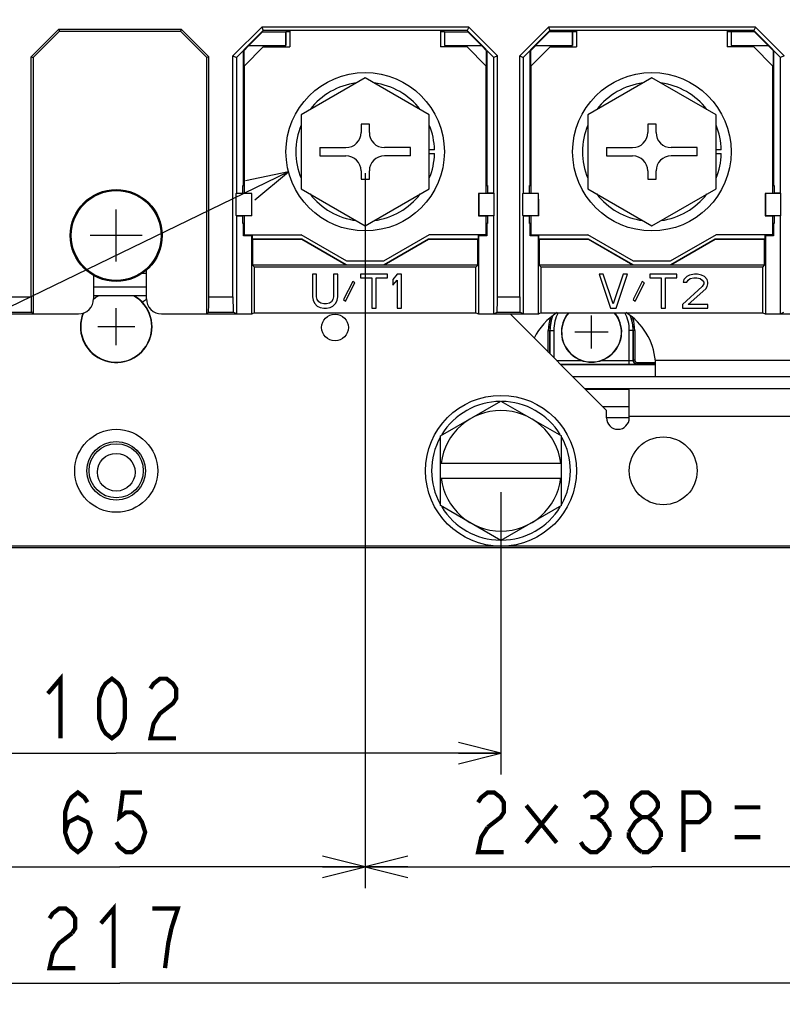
# Model space of a CAD drawing. Extents: x 28 to 410, y 33 to 287.
# Tile 25 of 35: x 240 to 275, y 34 to 81. Entities that reach past the tile are written whole.
import ezdxf

# ---------------------------------------------------------------- set-up
doc = ezdxf.new("R2010")
doc.units = 0
doc.header["$LTSCALE"] = 23.1
doc.layers.get('0').update_dxf_attribs({"linetype": 'CONTINUOUS'})
for name, color, linetype in [('ALL_CURVE', 7, 'CONTINUOUS'), ('ALL_DIM', 7, 'CONTINUOUS'), ('ALL_NOTE', 7, 'CONTINUOUS')]:
    doc.layers.add(name, color=color, linetype=linetype)
doc.dimstyles.get("Standard").update_dxf_attribs({"dimtxt": 2.5, "dimasz": 2.5, "dimexe": 1.25, "dimexo": 0.625, "dimtad": 1, "dimcen": 2.5, "dimazin": 3, "dimtfac": 1, "dimtmove": 0, "dimatfit": 3})

# ---------------------------------------------------------------- blocks, each defined once
blk = doc.blocks.new('_OPEN')
at = {"color": 0, "linetype": 'BYBLOCK'}
for p, q in [((0, 0), (-1, 0.25)), ((-1, -0.25), (0, 0)), ((-1, 0), (0, 0))]:
    blk.add_line(p, q, dxfattribs=at)
blk = doc.blocks.new('*D14')
at = {"layer": 'ALL_DIM', "color": 2, "linetype": 'CONTINUOUS'}
for p, q in [((225.976, 58.413), (225.976, 45.156)), ((262.084, 58.413), (262.084, 45.156)), ((225.976, 46.156), (244.03, 46.156)), ((262.084, 46.156), (244.03, 46.156))]:
    blk.add_line(p, q, dxfattribs=at)
at = {"layer": 'ALL_DIM', "color": 2, "linetype": 'CONTINUOUS', "xscale": 2, "yscale": 2, "zscale": 2, "rotation": 180}
blk.add_blockref('_OPEN', (225.976, 46.156), dxfattribs=at)
at = {"layer": 'ALL_DIM', "color": 2, "linetype": 'CONTINUOUS', "xscale": 2, "yscale": 2, "zscale": 2}
blk.add_blockref('_OPEN', (262.084, 46.156), dxfattribs=at)
blk = doc.blocks.new('*D20')
at = {"layer": 'ALL_DIM', "color": 2, "linetype": 'CONTINUOUS'}
for p, q in [((232.702, 73.388), (232.702, 39.816)), ((255.712, 73.388), (255.712, 39.816)), ((232.702, 40.816), (244.207, 40.816)), ((255.712, 40.816), (244.207, 40.816))]:
    blk.add_line(p, q, dxfattribs=at)
at = {"layer": 'ALL_DIM', "color": 2, "linetype": 'CONTINUOUS', "xscale": 2, "yscale": 2, "zscale": 2, "rotation": 180}
blk.add_blockref('_OPEN', (232.702, 40.816), dxfattribs=at)
at = {"layer": 'ALL_DIM', "color": 2, "linetype": 'CONTINUOUS', "xscale": 2, "yscale": 2, "zscale": 2}
blk.add_blockref('_OPEN', (255.712, 40.816), dxfattribs=at)
blk = doc.blocks.new('*D21')
at = {"layer": 'ALL_DIM', "color": 2, "linetype": 'CONTINUOUS'}
for p, q in [((255.712, 73.388), (255.712, 39.816)), ((282.616, 73.388), (282.616, 39.816)), ((255.712, 40.816), (269.164, 40.816)), ((282.616, 40.816), (269.164, 40.816))]:
    blk.add_line(p, q, dxfattribs=at)
at = {"layer": 'ALL_DIM', "color": 2, "linetype": 'CONTINUOUS', "xscale": 2, "yscale": 2, "zscale": 2, "rotation": 180}
blk.add_blockref('_OPEN', (255.712, 40.816), dxfattribs=at)
at = {"layer": 'ALL_DIM', "color": 2, "linetype": 'CONTINUOUS', "xscale": 2, "yscale": 2, "zscale": 2}
blk.add_blockref('_OPEN', (282.616, 40.816), dxfattribs=at)
blk = doc.blocks.new('*D22')
at = {"layer": 'ALL_DIM', "color": 2, "linetype": 'CONTINUOUS'}
for p, q in [((205.798, 73.388), (205.798, 34.37)), ((282.616, 73.388), (282.616, 34.37)), ((205.798, 35.37), (244.207, 35.37)), ((282.616, 35.37), (244.207, 35.37))]:
    blk.add_line(p, q, dxfattribs=at)
at = {"layer": 'ALL_DIM', "color": 2, "linetype": 'CONTINUOUS', "xscale": 2, "yscale": 2, "zscale": 2, "rotation": 180}
blk.add_blockref('_OPEN', (205.798, 35.37), dxfattribs=at)
at = {"layer": 'ALL_DIM', "color": 2, "linetype": 'CONTINUOUS', "xscale": 2, "yscale": 2, "zscale": 2}
blk.add_blockref('_OPEN', (282.616, 35.37), dxfattribs=at)
blk = doc.blocks.new('*D27')
at = {"layer": 'ALL_DIM', "color": 2, "linetype": 'CONTINUOUS'}
for p, q in [((258.447, 94.621), (168.284, 94.621)), ((169.284, 94.621), (169.284, 76.539)), ((169.284, 58.458), (169.284, 76.539)), ((197.01, 58.458), (168.284, 58.458))]:
    blk.add_line(p, q, dxfattribs=at)
at = {"layer": 'ALL_DIM', "color": 2, "linetype": 'CONTINUOUS', "xscale": 2, "yscale": 2, "zscale": 2}
for p, rotation in [((169.284, 94.621), 90), ((169.284, 58.458), 270)]:
    blk.add_blockref('_OPEN', p, dxfattribs=dict(at, rotation=rotation))
blk = doc.blocks.new('*D30')
at = {"layer": 'ALL_DIM', "color": 2, "linetype": 'CONTINUOUS'}
for p, q in [((198.01, 59.458), (198.01, 131.194)), ((283.95, 95.621), (283.95, 131.194)), ((198.01, 130.194), (240.98, 130.194)), ((283.95, 130.194), (240.98, 130.194))]:
    blk.add_line(p, q, dxfattribs=at)
at = {"layer": 'ALL_DIM', "color": 2, "linetype": 'CONTINUOUS', "xscale": 2, "yscale": 2, "zscale": 2, "rotation": 180}
blk.add_blockref('_OPEN', (198.01, 130.194), dxfattribs=at)
at = {"layer": 'ALL_DIM', "color": 2, "linetype": 'CONTINUOUS', "xscale": 2, "yscale": 2, "zscale": 2}
blk.add_blockref('_OPEN', (283.95, 130.194), dxfattribs=at)
blk = doc.blocks.new('*D31')
at = {"layer": 'ALL_DIM', "color": 2, "linetype": 'CONTINUOUS'}
for p, q in [((198.01, 59.458), (198.01, 136.373)), ((283.051, 131.286), (283.051, 136.373)), ((198.01, 135.373), (240.531, 135.373)), ((283.051, 135.373), (240.531, 135.373)), ((283.051, 99.218), (283.051, 128.945))]:
    blk.add_line(p, q, dxfattribs=at)
at = {"layer": 'ALL_DIM', "color": 2, "linetype": 'CONTINUOUS', "xscale": 2, "yscale": 2, "zscale": 2, "rotation": 180}
blk.add_blockref('_OPEN', (198.01, 135.373), dxfattribs=at)
at = {"layer": 'ALL_DIM', "color": 2, "linetype": 'CONTINUOUS', "xscale": 2, "yscale": 2, "zscale": 2}
blk.add_blockref('_OPEN', (283.051, 135.373), dxfattribs=at)
blk = doc.blocks.new('*D37')
at = {"layer": 'ALL_DIM', "color": 2, "linetype": 'CONTINUOUS'}
for p, q in [((198.01, 59.458), (198.01, 114.802)), ((259.447, 95.621), (259.447, 114.802)), ((198.01, 113.802), (228.728, 113.802)), ((259.447, 113.802), (228.728, 113.802))]:
    blk.add_line(p, q, dxfattribs=at)
at = {"layer": 'ALL_DIM', "color": 2, "linetype": 'CONTINUOUS', "xscale": 2, "yscale": 2, "zscale": 2, "rotation": 180}
blk.add_blockref('_OPEN', (198.01, 113.802), dxfattribs=at)
at = {"layer": 'ALL_DIM', "color": 2, "linetype": 'CONTINUOUS', "xscale": 2, "yscale": 2, "zscale": 2}
blk.add_blockref('_OPEN', (259.447, 113.802), dxfattribs=at)
blk = doc.blocks.new('*D38')
at = {"layer": 'ALL_DIM', "color": 2, "linetype": 'CONTINUOUS'}
for p, q in [((198.01, 59.458), (198.01, 120.395)), ((258.562, 115.134), (258.562, 120.395)), ((198.01, 119.395), (228.286, 119.395)), ((258.562, 119.395), (228.286, 119.395)), ((258.562, 99.338), (258.562, 112.656))]:
    blk.add_line(p, q, dxfattribs=at)
at = {"layer": 'ALL_DIM', "color": 2, "linetype": 'CONTINUOUS', "xscale": 2, "yscale": 2, "zscale": 2, "rotation": 180}
blk.add_blockref('_OPEN', (198.01, 119.395), dxfattribs=at)
at = {"layer": 'ALL_DIM', "color": 2, "linetype": 'CONTINUOUS', "xscale": 2, "yscale": 2, "zscale": 2}
blk.add_blockref('_OPEN', (258.562, 119.395), dxfattribs=at)
blk = doc.blocks.new('*D39')
at = {"layer": 'ALL_DIM', "color": 2, "linetype": 'CONTINUOUS'}
for p, q in [((198.01, 59.458), (198.01, 125.912)), ((257.5, 120.498), (257.5, 125.912)), ((198.01, 124.912), (227.755, 124.912)), ((257.5, 124.912), (227.755, 124.912)), ((257.5, 114.995), (257.5, 118.401)), ((257.5, 104.471), (257.5, 112.782))]:
    blk.add_line(p, q, dxfattribs=at)
at = {"layer": 'ALL_DIM', "color": 2, "linetype": 'CONTINUOUS', "xscale": 2, "yscale": 2, "zscale": 2, "rotation": 180}
blk.add_blockref('_OPEN', (198.01, 124.912), dxfattribs=at)
at = {"layer": 'ALL_DIM', "color": 2, "linetype": 'CONTINUOUS', "xscale": 2, "yscale": 2, "zscale": 2}
blk.add_blockref('_OPEN', (257.5, 124.912), dxfattribs=at)

msp = doc.modelspace()

# ---------------------------------------------------------------- linework, layer by layer
at = {"color": 7, "linetype": 'CONTINUOUS'}
for p, q in [((241.336, 80.144), (240.043, 78.851)), ((241.375, 80.052), (240.136, 78.813)), ((241.336, 80.144), (241.375, 80.052)), ((241.336, 80.144), (247.077, 80.144)), ((241.375, 80.052), (247.039, 80.052)), ((247.077, 80.144), (247.039, 80.052)), ((248.278, 78.813), (247.039, 80.052)), ((248.371, 78.851), (247.077, 80.144)), ((249.509, 78.889), (250.856, 80.237)), ((250.924, 80.073), (250.034, 79.184)), ((250.259, 79.382), (250.896, 80.019)), ((260.568, 80.237), (250.856, 80.237)), ((250.856, 80.237), (250.924, 80.073)), ((250.896, 80.019), (251.992, 80.019)), ((260.5, 80.073), (250.924, 80.073)), ((251.992, 79.382), (251.992, 80.019)), ((251.995, 80.016), (251.992, 80.019)), ((251.995, 80.016), (251.995, 79.379)), ((252.172, 80.016), (251.995, 80.016)), ((252.172, 80.073), (252.172, 79.308)), ((259.252, 80.073), (259.252, 79.308)), ((259.429, 80.016), (259.252, 80.016)), ((259.429, 80.016), (259.432, 80.019)), ((259.429, 80.016), (259.429, 79.379)), ((259.432, 80.019), (260.528, 80.019)), ((259.432, 80.019), (259.432, 79.382)), ((260.568, 80.237), (260.5, 80.073)), ((260.5, 80.073), (261.39, 79.184)), ((261.165, 79.382), (260.528, 80.019)), ((260.568, 80.237), (261.915, 78.889)), ((262.961, 78.889), (264.308, 80.237)), ((264.376, 80.073), (263.486, 79.184)), ((263.711, 79.382), (264.348, 80.019)), ((274.02, 80.237), (264.308, 80.237)), ((264.308, 80.237), (264.376, 80.073)), ((265.444, 80.019), (264.348, 80.019)), ((273.952, 80.073), (264.376, 80.073)), ((265.444, 79.382), (265.444, 80.019)), ((265.447, 80.016), (265.444, 80.019)), ((265.624, 80.016), (265.447, 80.016)), ((265.447, 80.016), (265.447, 79.379)), ((265.624, 80.073), (265.624, 79.308)), ((272.704, 80.073), (272.704, 79.308)), ((272.881, 80.016), (272.704, 80.016)), ((272.881, 80.016), (272.884, 80.019)), ((272.881, 80.016), (272.881, 79.379)), ((273.98, 80.019), (272.884, 80.019)), ((272.884, 80.019), (272.884, 79.382)), ((274.02, 80.237), (273.952, 80.073)), ((273.952, 80.073), (274.842, 79.184)), ((274.617, 79.382), (273.98, 80.019)), ((274.02, 80.237), (275.367, 78.889)), ((249.68, 78.819), (249.998, 79.137)), ((249.998, 72.797), (249.998, 79.137)), ((250.012, 79.131), (249.998, 79.137)), ((250.26, 79.379), (250.012, 79.131)), ((250.012, 79.131), (250.034, 79.184)), ((250.012, 79.131), (250.012, 72.826)), ((250.933, 79.308), (250.048, 78.423)), ((250.259, 79.382), (251.992, 79.382)), ((250.26, 79.379), (251.995, 79.379)), ((250.933, 79.308), (252.172, 79.308)), ((251.995, 79.379), (251.992, 79.382)), ((260.491, 79.308), (259.252, 79.308)), ((259.429, 79.379), (259.432, 79.382)), ((259.429, 79.379), (261.163, 79.379)), ((259.432, 79.382), (261.165, 79.382)), ((261.376, 78.423), (260.491, 79.308)), ((261.411, 79.131), (261.163, 79.379)), ((261.411, 79.131), (261.39, 79.184)), ((261.411, 79.131), (261.425, 79.137)), ((261.411, 72.826), (261.411, 79.131)), ((261.425, 79.137), (261.425, 72.797)), ((261.425, 79.137), (261.744, 78.819)), ((263.132, 78.819), (263.45, 79.137)), ((263.464, 79.131), (263.45, 79.137)), ((263.45, 72.797), (263.45, 79.137)), ((263.712, 79.379), (263.464, 79.131)), ((263.464, 79.131), (263.486, 79.184)), ((263.464, 79.131), (263.464, 72.826)), ((264.385, 79.308), (263.5, 78.423)), ((263.711, 79.382), (265.444, 79.382)), ((263.712, 79.379), (265.447, 79.379)), ((264.385, 79.308), (265.624, 79.308)), ((265.447, 79.379), (265.444, 79.382)), ((273.943, 79.308), (272.704, 79.308)), ((272.881, 79.379), (272.884, 79.382)), ((272.881, 79.379), (274.615, 79.379)), ((272.884, 79.382), (274.617, 79.382)), ((274.828, 78.423), (273.943, 79.308)), ((274.863, 79.131), (274.615, 79.379)), ((274.863, 79.131), (274.842, 79.184)), ((274.863, 79.131), (274.877, 79.137)), ((274.863, 72.826), (274.863, 79.131)), ((274.877, 79.137), (275.196, 78.819)), ((274.877, 79.137), (274.877, 72.797)), ((240.043, 67.571), (240.043, 78.851)), ((240.043, 78.851), (240.136, 78.813)), ((240.136, 78.813), (240.136, 66.777)), ((248.371, 78.851), (248.278, 78.813)), ((248.278, 66.777), (248.278, 78.813)), ((248.371, 67.571), (248.371, 78.851)), ((249.509, 67.571), (249.509, 78.889)), ((249.509, 78.889), (249.68, 78.819)), ((249.68, 78.819), (249.68, 72.441)), ((261.915, 78.889), (261.744, 78.819)), ((261.744, 72.441), (261.744, 78.819)), ((261.915, 67.571), (261.915, 78.889)), ((262.961, 78.889), (263.132, 78.819)), ((262.961, 67.571), (262.961, 78.889)), ((263.132, 78.819), (263.132, 72.441)), ((275.367, 78.889), (275.196, 78.819)), ((275.196, 72.441), (275.196, 78.819)), ((250.048, 72.433), (250.048, 78.423)), ((261.376, 78.423), (261.376, 72.433)), ((263.5, 72.433), (263.5, 78.423)), ((274.828, 78.423), (274.828, 72.433)), ((255.712, 77.862), (252.703, 76.125)), ((258.721, 76.125), (255.712, 77.862)), ((269.164, 77.862), (266.155, 76.125)), ((272.173, 76.125), (269.164, 77.862)), ((252.703, 76.125), (252.703, 72.65)), ((258.721, 72.65), (258.721, 76.125)), ((266.155, 76.125), (266.155, 72.65)), ((272.173, 72.65), (272.173, 76.125)), ((255.907, 75.68), (255.517, 75.68)), ((255.517, 75.68), (255.517, 75.29)), ((255.907, 75.29), (255.907, 75.68)), ((269.359, 75.68), (268.969, 75.68)), ((268.969, 75.68), (268.969, 75.29)), ((269.359, 75.29), (269.359, 75.68)), ((253.588, 74.582), (254.809, 74.582)), ((253.588, 74.582), (253.588, 74.193)), ((257.836, 74.582), (256.615, 74.582)), ((257.836, 74.193), (257.836, 74.582)), ((258.967, 74.476), (258.721, 74.476)), ((267.04, 74.582), (268.261, 74.582)), ((267.04, 74.582), (267.04, 74.193)), ((271.288, 74.582), (270.067, 74.582)), ((271.288, 74.193), (271.288, 74.582)), ((272.419, 74.476), (272.173, 74.476)), ((253.588, 74.193), (254.809, 74.193)), ((257.836, 74.193), (256.615, 74.193)), ((258.721, 74.299), (258.967, 74.299)), ((267.04, 74.193), (268.261, 74.193)), ((271.288, 74.193), (270.067, 74.193)), ((272.173, 74.299), (272.419, 74.299)), ((255.517, 73.485), (255.517, 73.096)), ((255.517, 73.096), (255.907, 73.096)), ((255.907, 73.096), (255.907, 73.485)), ((268.969, 73.485), (268.969, 73.096)), ((268.969, 73.096), (269.359, 73.096)), ((269.359, 73.096), (269.359, 73.485)), ((249.975, 72.797), (249.998, 72.797)), ((249.975, 72.441), (249.975, 72.797)), ((250.012, 72.826), (249.998, 72.797)), ((250.012, 72.826), (250.048, 72.826)), ((252.703, 72.65), (255.712, 70.913)), ((255.712, 70.913), (258.721, 72.65)), ((261.411, 72.826), (261.376, 72.826)), ((261.411, 72.826), (261.425, 72.797)), ((261.425, 72.797), (261.449, 72.797)), ((261.449, 72.797), (261.449, 72.441)), ((263.427, 72.797), (263.45, 72.797)), ((263.427, 72.441), (263.427, 72.797)), ((263.464, 72.826), (263.45, 72.797)), ((263.464, 72.826), (263.5, 72.826)), ((266.155, 72.65), (269.164, 70.913)), ((269.164, 70.913), (272.173, 72.65)), ((274.863, 72.826), (274.828, 72.826)), ((274.863, 72.826), (274.877, 72.797)), ((274.877, 72.797), (274.901, 72.797)), ((274.901, 72.797), (274.901, 72.441)), ((249.68, 72.441), (249.664, 72.425)), ((250.386, 72.425), (249.664, 72.425)), ((249.664, 71.394), (249.664, 72.425)), ((249.68, 72.441), (249.975, 72.441)), ((249.989, 72.433), (249.975, 72.441)), ((250.394, 72.433), (249.989, 72.433)), ((250.394, 72.433), (250.386, 72.425)), ((250.386, 71.394), (250.386, 72.425)), ((250.401, 71.908), (250.394, 72.433)), ((261.029, 72.433), (261.023, 71.908)), ((261.434, 72.433), (261.029, 72.433)), ((261.029, 72.433), (261.037, 72.425)), ((261.76, 72.425), (261.037, 72.425)), ((261.037, 72.425), (261.037, 71.394)), ((261.449, 72.441), (261.434, 72.433)), ((261.744, 72.441), (261.449, 72.441)), ((261.744, 72.441), (261.76, 72.425)), ((261.76, 71.394), (261.76, 72.425)), ((263.132, 72.441), (263.116, 72.425)), ((263.838, 72.425), (263.116, 72.425)), ((263.116, 71.394), (263.116, 72.425)), ((263.132, 72.441), (263.427, 72.441)), ((263.441, 72.433), (263.427, 72.441)), ((263.846, 72.433), (263.441, 72.433)), ((263.846, 72.433), (263.838, 72.425)), ((263.838, 71.394), (263.838, 72.425)), ((263.853, 71.908), (263.846, 72.433)), ((274.481, 72.433), (274.475, 71.908)), ((274.886, 72.433), (274.481, 72.433)), ((274.481, 72.433), (274.489, 72.425)), ((275.212, 72.425), (274.489, 72.425)), ((274.489, 72.425), (274.489, 71.394)), ((274.901, 72.441), (274.886, 72.433)), ((275.196, 72.441), (274.901, 72.441)), ((275.196, 72.441), (275.212, 72.425)), ((275.212, 71.394), (275.212, 72.425)), ((250.401, 71.38), (250.401, 71.908)), ((261.023, 71.908), (261.023, 71.38)), ((263.853, 71.38), (263.853, 71.908)), ((274.475, 71.908), (274.475, 71.38)), ((249.664, 71.394), (250.386, 71.394)), ((249.68, 71.379), (249.664, 71.394)), ((249.68, 71.379), (249.975, 71.379)), ((249.68, 71.379), (249.68, 66.784)), ((249.975, 71.379), (249.977, 71.38)), ((249.975, 71.022), (249.975, 71.379)), ((250.401, 71.38), (249.977, 71.38)), ((250.048, 70.494), (250.048, 71.38)), ((250.401, 71.38), (250.386, 71.394)), ((261.023, 71.38), (261.037, 71.394)), ((261.023, 71.38), (261.447, 71.38)), ((261.037, 71.394), (261.76, 71.394)), ((261.376, 71.38), (261.376, 70.494)), ((261.449, 71.379), (261.447, 71.38)), ((261.744, 71.379), (261.449, 71.379)), ((261.449, 71.379), (261.449, 71.022)), ((261.744, 71.379), (261.76, 71.394)), ((261.744, 66.784), (261.744, 71.379)), ((263.116, 71.394), (263.838, 71.394)), ((263.132, 71.379), (263.116, 71.394)), ((263.132, 71.379), (263.427, 71.379)), ((263.132, 71.379), (263.132, 66.784)), ((263.427, 71.379), (263.429, 71.38)), ((263.427, 71.022), (263.427, 71.379)), ((263.853, 71.38), (263.429, 71.38)), ((263.5, 70.494), (263.5, 71.38)), ((263.853, 71.38), (263.838, 71.394)), ((274.475, 71.38), (274.489, 71.394)), ((274.475, 71.38), (274.899, 71.38)), ((274.489, 71.394), (275.212, 71.394)), ((274.828, 71.38), (274.828, 70.494)), ((274.901, 71.379), (274.899, 71.38)), ((275.196, 71.379), (274.901, 71.379)), ((274.901, 71.379), (274.901, 71.022)), ((275.196, 71.379), (275.212, 71.394)), ((275.196, 66.784), (275.196, 71.379)), ((249.998, 71.022), (249.975, 71.022)), ((249.998, 70.444), (249.998, 71.022)), ((250.012, 70.994), (249.998, 71.022)), ((250.012, 70.994), (250.048, 70.994)), ((250.012, 70.994), (250.012, 70.458)), ((261.411, 70.994), (261.376, 70.994)), ((261.411, 70.994), (261.425, 71.022)), ((261.411, 70.458), (261.411, 70.994)), ((261.449, 71.022), (261.425, 71.022)), ((261.425, 71.022), (261.425, 70.444)), ((263.45, 71.022), (263.427, 71.022)), ((263.464, 70.994), (263.45, 71.022)), ((263.45, 70.444), (263.45, 71.022)), ((263.464, 70.994), (263.5, 70.994)), ((263.464, 70.994), (263.464, 70.458)), ((274.863, 70.994), (274.828, 70.994)), ((274.863, 70.994), (274.877, 71.022)), ((274.863, 70.458), (274.863, 70.994)), ((274.901, 71.022), (274.877, 71.022)), ((274.877, 71.022), (274.877, 70.444)), ((250.012, 70.458), (249.998, 70.444)), ((250.388, 70.444), (249.998, 70.444)), ((250.402, 70.458), (250.012, 70.458)), ((250.048, 70.494), (252.703, 70.494)), ((250.388, 70.444), (250.402, 70.458)), ((250.388, 66.784), (250.388, 70.444)), ((250.402, 70.458), (250.402, 70.281)), ((252.742, 70.281), (250.402, 70.281)), ((250.402, 70.281), (250.42, 70.263)), ((252.737, 70.263), (250.42, 70.263)), ((250.42, 70.263), (250.42, 69.059)), ((254.849, 69.255), (252.703, 70.494)), ((252.742, 70.281), (252.737, 70.263)), ((254.822, 69.059), (252.737, 70.263)), ((254.827, 69.078), (252.742, 70.281)), ((258.721, 70.494), (256.575, 69.255)), ((258.682, 70.281), (256.597, 69.078)), ((258.687, 70.263), (256.602, 69.059)), ((261.022, 70.281), (258.682, 70.281)), ((258.682, 70.281), (258.687, 70.263)), ((261.003, 70.263), (258.687, 70.263)), ((261.376, 70.494), (258.721, 70.494)), ((261.003, 70.263), (261.022, 70.281)), ((261.003, 69.059), (261.003, 70.263)), ((261.411, 70.458), (261.022, 70.458)), ((261.022, 70.458), (261.036, 70.444)), ((261.022, 70.281), (261.022, 70.458)), ((261.425, 70.444), (261.036, 70.444)), ((261.036, 70.444), (261.036, 66.784)), ((261.411, 70.458), (261.425, 70.444)), ((263.464, 70.458), (263.45, 70.444)), ((263.84, 70.444), (263.45, 70.444)), ((263.854, 70.458), (263.464, 70.458)), ((263.5, 70.494), (266.155, 70.494)), ((263.854, 70.458), (263.84, 70.444)), ((263.84, 66.784), (263.84, 70.444)), ((263.854, 70.281), (263.854, 70.458)), ((266.194, 70.281), (263.854, 70.281)), ((263.854, 70.281), (263.872, 70.263)), ((266.189, 70.263), (263.872, 70.263)), ((263.872, 70.263), (263.872, 69.059)), ((268.301, 69.255), (266.155, 70.494)), ((266.194, 70.281), (266.189, 70.263)), ((268.274, 69.059), (266.189, 70.263)), ((268.279, 69.078), (266.194, 70.281)), ((272.173, 70.494), (270.027, 69.255)), ((272.134, 70.281), (270.049, 69.078)), ((272.139, 70.263), (270.054, 69.059)), ((274.474, 70.281), (272.134, 70.281)), ((272.134, 70.281), (272.139, 70.263)), ((274.455, 70.263), (272.139, 70.263)), ((274.828, 70.494), (272.173, 70.494)), ((274.474, 70.281), (274.455, 70.263)), ((274.455, 69.059), (274.455, 70.263)), ((274.863, 70.458), (274.474, 70.458)), ((274.474, 70.458), (274.488, 70.444)), ((274.474, 70.281), (274.474, 70.458)), ((274.877, 70.444), (274.488, 70.444)), ((274.488, 70.444), (274.488, 66.784)), ((274.863, 70.458), (274.877, 70.444)), ((254.822, 69.059), (250.42, 69.059)), ((250.513, 68.966), (250.42, 69.059)), ((260.911, 68.966), (250.513, 68.966)), ((250.513, 66.832), (250.513, 68.966)), ((254.827, 69.078), (254.822, 69.059)), ((254.827, 69.078), (256.597, 69.078)), ((256.575, 69.255), (254.849, 69.255)), ((256.597, 69.078), (256.602, 69.059)), ((261.003, 69.059), (256.602, 69.059)), ((260.911, 68.966), (261.003, 69.059)), ((260.911, 66.832), (260.911, 68.966)), ((268.274, 69.059), (263.872, 69.059)), ((263.965, 68.966), (263.872, 69.059)), ((274.363, 68.966), (263.965, 68.966)), ((263.965, 66.832), (263.965, 68.966)), ((268.279, 69.078), (268.274, 69.059)), ((268.279, 69.078), (270.049, 69.078)), ((270.027, 69.255), (268.301, 69.255)), ((270.049, 69.078), (270.054, 69.059)), ((274.455, 69.059), (270.054, 69.059)), ((274.363, 68.966), (274.455, 69.059)), ((274.363, 66.832), (274.363, 68.966)), ((242.968, 68.58), (242.968, 67.485)), ((245.446, 67.485), (245.446, 68.832)), ((253.433, 68.635), (253.234, 68.635)), ((253.234, 68.635), (253.234, 67.584)), ((253.433, 67.584), (253.433, 68.635)), ((254.429, 68.635), (254.23, 68.635)), ((254.23, 68.635), (254.23, 67.584)), ((254.429, 67.584), (254.429, 68.635)), ((256.752, 68.635), (255.491, 68.635)), ((255.491, 68.635), (255.491, 68.466)), ((255.491, 68.466), (256.022, 68.466)), ((256.022, 68.466), (256.022, 67.042)), ((256.221, 68.466), (256.752, 68.466)), ((256.221, 67.042), (256.221, 68.466)), ((256.752, 68.466), (256.752, 68.635)), ((257.216, 68.635), (257.017, 68.398)), ((257.416, 68.635), (257.216, 68.635)), ((257.416, 67.042), (257.416, 68.635)), ((266.885, 68.635), (266.686, 68.635)), ((266.686, 68.635), (267.217, 67.042)), ((267.35, 67.246), (266.885, 68.635)), ((267.814, 68.635), (267.35, 67.246)), ((267.482, 67.042), (268.013, 68.635)), ((268.013, 68.635), (267.814, 68.635)), ((270.337, 68.635), (269.075, 68.635)), ((269.075, 68.635), (269.075, 68.466)), ((269.075, 68.466), (269.606, 68.466)), ((269.606, 68.466), (269.606, 67.042)), ((269.806, 68.466), (270.337, 68.466)), ((269.806, 67.042), (269.806, 68.466)), ((270.337, 68.466), (270.337, 68.635)), ((270.801, 68.534), (270.668, 68.398)), ((270.934, 68.601), (270.801, 68.534)), ((270.868, 68.364), (270.967, 68.432)), ((271.166, 68.635), (270.934, 68.601)), ((270.967, 68.432), (271.133, 68.466)), ((271.133, 68.466), (271.266, 68.466)), ((271.299, 68.635), (271.166, 68.635)), ((271.266, 68.466), (271.432, 68.432)), ((271.498, 68.601), (271.299, 68.635)), ((271.432, 68.432), (271.531, 68.364)), ((271.631, 68.534), (271.498, 68.601)), ((271.764, 68.398), (271.631, 68.534)), ((255.126, 68.296), (254.694, 67.449)), ((254.794, 67.381), (255.225, 68.228)), ((255.225, 68.228), (255.126, 68.296)), ((257.017, 68.398), (257.017, 68.127)), ((257.017, 68.127), (257.216, 68.364)), ((257.216, 68.364), (257.216, 67.042)), ((268.71, 68.296), (268.279, 67.449)), ((268.378, 67.381), (268.81, 68.228)), ((268.81, 68.228), (268.71, 68.296)), ((271.531, 68.059), (270.602, 67.212)), ((270.668, 68.398), (270.635, 68.262)), ((270.635, 68.262), (270.801, 68.262)), ((270.801, 68.262), (270.868, 68.364)), ((270.868, 67.212), (271.697, 67.957)), ((271.531, 68.364), (271.598, 68.262)), ((271.598, 68.195), (271.531, 68.059)), ((271.598, 68.262), (271.598, 68.195)), ((271.697, 67.957), (271.764, 68.059)), ((271.797, 68.262), (271.764, 68.398)), ((271.764, 68.059), (271.797, 68.195)), ((271.797, 68.195), (271.797, 68.262)), ((238.905, 67.571), (240.043, 67.571)), ((248.371, 67.571), (249.509, 67.571)), ((253.234, 67.584), (253.267, 67.415)), ((253.466, 67.449), (253.433, 67.584)), ((254.23, 67.584), (254.196, 67.449)), ((254.395, 67.415), (254.429, 67.584)), ((261.915, 67.571), (262.961, 67.571)), ((253.267, 67.415), (253.333, 67.279)), ((253.333, 67.279), (253.466, 67.144)), ((253.533, 67.347), (253.466, 67.449)), ((253.466, 67.144), (253.599, 67.076)), ((253.632, 67.279), (253.533, 67.347)), ((253.599, 67.076), (253.765, 67.042)), ((253.765, 67.246), (253.632, 67.279)), ((253.898, 67.246), (253.765, 67.246)), ((253.765, 67.042), (253.898, 67.042)), ((254.03, 67.279), (253.898, 67.246)), ((253.898, 67.042), (254.064, 67.076)), ((254.13, 67.347), (254.03, 67.279)), ((254.064, 67.076), (254.196, 67.144)), ((254.196, 67.449), (254.13, 67.347)), ((254.196, 67.144), (254.329, 67.279)), ((254.329, 67.279), (254.395, 67.415)), ((254.694, 67.449), (254.794, 67.381)), ((256.022, 67.042), (256.221, 67.042)), ((257.216, 67.042), (257.416, 67.042)), ((267.217, 67.042), (267.482, 67.042)), ((268.279, 67.449), (268.378, 67.381)), ((269.606, 67.042), (269.806, 67.042)), ((270.602, 67.212), (270.602, 67.042)), ((270.602, 67.042), (271.797, 67.042)), ((271.797, 67.212), (270.868, 67.212)), ((271.797, 67.042), (271.797, 67.212)), ((238.012, 66.777), (242.26, 66.777)), ((238.893, 66.863), (240.049, 66.863)), ((240.049, 66.863), (240.136, 66.777)), ((246.154, 66.777), (250.402, 66.777)), ((248.364, 66.863), (248.278, 66.777)), ((248.364, 66.863), (249.521, 66.863)), ((249.68, 66.784), (249.521, 66.863)), ((249.68, 66.784), (250.388, 66.784)), ((250.388, 66.784), (250.402, 66.777)), ((250.513, 66.832), (250.402, 66.777)), ((250.513, 66.832), (260.911, 66.832)), ((260.911, 66.832), (261.022, 66.777)), ((261.036, 66.784), (261.022, 66.777)), ((261.022, 66.777), (263.854, 66.777)), ((261.036, 66.784), (261.744, 66.784)), ((261.744, 66.784), (261.903, 66.863)), ((261.903, 66.863), (262.973, 66.863)), ((267.04, 62.245), (262.509, 66.777)), ((263.132, 66.784), (262.973, 66.863)), ((263.132, 66.784), (263.84, 66.784)), ((263.84, 66.784), (263.854, 66.777)), ((263.965, 66.832), (263.854, 66.777)), ((263.965, 66.832), (274.363, 66.832)), ((274.363, 66.832), (274.474, 66.777)), ((274.488, 66.784), (274.474, 66.777)), ((274.474, 66.777), (277.306, 66.777)), ((274.488, 66.784), (275.196, 66.784)), ((275.196, 66.784), (275.355, 66.863)), ((264.303, 65.998), (264.559, 65.998)), ((264.303, 64.982), (264.303, 65.998)), ((264.374, 64.912), (264.374, 65.998)), ((264.382, 65.998), (264.382, 64.904)), ((264.559, 65.998), (264.559, 64.727)), ((268.361, 65.998), (268.105, 65.998)), ((268.105, 64.414), (268.105, 65.998)), ((268.282, 64.597), (268.282, 65.998)), ((268.29, 65.998), (268.29, 64.605)), ((268.361, 65.998), (268.361, 64.605)), ((264.694, 64.591), (265.865, 64.591)), ((264.871, 64.414), (268.105, 64.414)), ((264.88, 64.405), (269.32, 64.405)), ((266.798, 64.591), (268.105, 64.591)), ((268.282, 64.597), (268.29, 64.605)), ((268.361, 64.605), (268.29, 64.605)), ((268.459, 64.42), (268.467, 64.428)), ((268.467, 64.499), (269.332, 64.499)), ((268.467, 64.499), (268.467, 64.428)), ((268.467, 64.428), (269.337, 64.428)), ((269.32, 64.405), (269.32, 63.838)), ((265.447, 63.838), (294.758, 63.838)), ((268.102, 61.891), (268.102, 63.272)), ((259.252, 61.049), (262.084, 62.684)), ((262.084, 62.684), (264.916, 61.049)), ((268.102, 62.422), (266.863, 62.422)), ((267.04, 61.891), (267.04, 62.245)), ((279.43, 61.962), (268.102, 61.962)), ((268.102, 61.891), (267.04, 61.891)), ((259.252, 57.778), (259.252, 61.049)), ((264.916, 57.778), (264.916, 61.049)), ((259.252, 59.767), (264.916, 59.767)), ((259.252, 59.059), (264.916, 59.059)), ((262.084, 56.143), (259.252, 57.778)), ((264.916, 57.778), (262.084, 56.143)), ((287.041, 55.803), (201.019, 55.803)), ((277.66, 55.873), (210.4, 55.873))]:
    msp.add_line(p, q, dxfattribs=at)
at = {"color": 3, "linetype": 'CONTINUOUS'}
for p, q in [((245.253, 68.688), (245.446, 68.688)), ((242.968, 68.055), (245.446, 68.055)), ((245.446, 67.626), (242.968, 67.626)), ((290.05, 64.582), (269.328, 64.582)), ((266.013, 63.272), (300.67, 63.272)), ((266.049, 63.237), (268.102, 63.237))]:
    msp.add_line(p, q, dxfattribs=at)
at = {"color": 7, "linetype": 'CONTINUOUS'}
for points in [[(240.043, 67.571), (240.043, 67.434), (240.044, 67.302), (240.044, 67.18), (240.045, 67.073), (240.046, 66.985), (240.047, 66.919), (240.048, 66.878), (240.049, 66.863)], [(242.26, 66.777), (242.398, 66.79), (242.531, 66.831), (242.653, 66.896), (242.761, 66.984), (242.849, 67.091), (242.914, 67.214), (242.954, 67.347), (242.968, 67.485)], [(245.446, 67.485), (245.459, 67.347), (245.5, 67.214), (245.565, 67.091), (245.653, 66.984), (245.761, 66.896), (245.883, 66.831), (246.016, 66.79), (246.154, 66.777)], [(248.364, 66.863), (248.366, 66.878), (248.367, 66.919), (248.368, 66.985), (248.369, 67.073), (248.37, 67.18), (248.37, 67.302), (248.37, 67.434), (248.371, 67.571)], [(249.509, 67.571), (249.509, 67.434), (249.509, 67.302), (249.511, 67.18), (249.512, 67.073), (249.514, 66.985), (249.516, 66.919), (249.518, 66.878), (249.521, 66.863)], [(261.903, 66.863), (261.905, 66.878), (261.908, 66.919), (261.91, 66.985), (261.912, 67.073), (261.913, 67.18), (261.914, 67.302), (261.915, 67.434), (261.915, 67.571)], [(262.961, 67.571), (262.961, 67.434), (262.961, 67.302), (262.963, 67.18), (262.964, 67.073), (262.966, 66.985), (262.968, 66.919), (262.97, 66.878), (262.973, 66.863)], [(268.105, 64.591), (268.144, 64.591), (268.181, 64.592), (268.214, 64.593), (268.242, 64.593), (268.263, 64.595), (268.277, 64.596), (268.282, 64.597)], [(268.105, 64.414), (268.183, 64.414), (268.257, 64.415), (268.324, 64.416), (268.38, 64.416), (268.422, 64.418), (268.449, 64.419), (268.459, 64.42)], [(268.282, 64.597), (268.291, 64.543), (268.316, 64.493), (268.355, 64.454), (268.404, 64.429), (268.459, 64.42)], [(268.29, 64.605), (268.291, 64.589), (268.293, 64.574), (268.296, 64.558), (268.302, 64.542), (268.309, 64.525), (268.32, 64.507), (268.333, 64.489), (268.351, 64.472), (268.371, 64.457), (268.393, 64.445), (268.417, 64.436), (268.442, 64.43), (268.467, 64.428)], [(268.361, 64.605), (268.361, 64.596), (268.363, 64.586), (268.365, 64.577), (268.368, 64.567), (268.372, 64.557), (268.379, 64.547), (268.387, 64.536), (268.397, 64.525), (268.409, 64.516), (268.423, 64.509), (268.437, 64.503), (268.452, 64.5), (268.467, 64.499)], [(269.32, 64.405), (269.329, 64.409), (269.335, 64.42)]]:
    msp.add_lwpolyline(points, dxfattribs=at)
at = {"color": 3, "linetype": 'CONTINUOUS'}
for points in [[(269.341, 64.107), (269.34, 64.212), (269.338, 64.329), (269.334, 64.454), (269.328, 64.582)], [(269.32, 63.838), (269.328, 63.85), (269.333, 63.884), (269.338, 63.939), (269.34, 64.014), (269.341, 64.107)]]:
    msp.add_lwpolyline(points, dxfattribs=at)
at = {"color": 7, "linetype": 'CONTINUOUS'}
for centre, radius in [((255.712, 74.388), 3.717), ((269.164, 74.388), 3.717), ((244.03, 70.458), 2.159), ((244.03, 70.458), 2.124), ((244.03, 70.458), 2.11), ((254.296, 66.139), 0.627), ((262.084, 59.413), 3.54), ((244.03, 59.413), 1.947), ((269.695, 59.413), 1.593), ((244.03, 59.413), 1.378), ((244.03, 59.413), 1.272), ((244.03, 59.343), 0.885)]:
    msp.add_circle(centre, radius, dxfattribs=at)
for centre, radius, start, end in [((255.712, 74.388), 3.257, 97.505, 142.495), ((255.712, 74.388), 3.257, 37.505, 82.495), ((269.164, 74.388), 3.257, 97.505, 142.495), ((269.164, 74.388), 3.257, 37.505, 82.495), ((255.712, 74.388), 3.257, 157.505, 202.495), ((255.712, 74.388), 3.257, 1.5571, 22.495), ((269.164, 74.388), 3.257, 157.505, 202.495), ((269.164, 74.388), 3.257, 1.5571, 22.495), ((254.809, 75.29), 0.708, 270, 360), ((256.615, 75.29), 0.708, 180, 270), ((268.261, 75.29), 0.708, 270, 360), ((270.067, 75.29), 0.708, 180, 270), ((254.809, 73.485), 0.708, 0, 90), ((256.615, 73.485), 0.708, 90, 180), ((255.712, 74.388), 3.257, 337.505, 358.4429), ((268.261, 73.485), 0.708, 0, 90), ((270.067, 73.485), 0.708, 90, 180), ((269.164, 74.388), 3.257, 337.505, 358.4429), ((255.712, 74.388), 3.257, 217.505, 262.495), ((255.712, 74.388), 3.257, 277.505, 322.495), ((269.164, 74.388), 3.257, 217.505, 262.495), ((269.164, 74.388), 3.257, 277.505, 322.495), ((244.03, 66.175), 1.681, 157.5416, 59.8344), ((244.03, 66.175), 1.667, 157.1278, 60.5825), ((244.03, 66.175), 1.681, 120.0502, 129.0342), ((244.03, 66.175), 1.667, 119.2141, 129.025), ((245.8, 66.847), 0.708, 119.9345, 139.0258), ((266.332, 65.998), 2.029, 162.9435, 180), ((266.332, 65.998), 1.958, 159.5436, 180), ((266.332, 65.998), 1.95, 158.8289, 180), ((266.332, 65.998), 1.773, 151.879, 180), ((266.332, 65.927), 1.416, 140.1967, 39.8109), ((266.332, 65.927), 1.402, 139.703, 40.3031), ((266.332, 65.998), 1.773, 0, 28.1209), ((266.332, 65.998), 1.95, 0, 21.1711), ((266.332, 65.998), 1.958, 0, 20.4616), ((266.332, 65.998), 2.029, 0, 17.0547), ((262.084, 59.413), 3.257, 90.5613, 148.5639), ((262.084, 59.413), 3.257, 31.4361, 89.4387), ((262.084, 59.413), 2.832, 7.1808, 172.8192), ((267.571, 61.891), 0.531, 180, 360), ((262.084, 59.413), 3.257, 151.2145, 208.7855), ((262.084, 59.413), 3.257, 331.2145, 28.7855), ((262.084, 59.413), 2.832, 187.1808, 352.8192), ((262.084, 59.413), 3.257, 211.4361, 269.4387), ((262.084, 59.413), 3.257, 270.5613, 328.5639)]:
    msp.add_arc(centre, radius, start, end, dxfattribs=at)
at = {"color": 3, "linetype": 'CONTINUOUS'}
for start, end in [(122.549, 153.5222), (5.3342, 57.451)]:
    msp.add_arc((266.332, 64.302), 3.009, start, end, dxfattribs=at)
at = {"layer": 'ALL_CURVE', "color": 40, "linetype": 'CONTINUOUS'}
for p, q in [((244.03, 69.237), (244.03, 71.68)), ((245.251, 70.458), (242.809, 70.458)), ((244.03, 65.308), (244.03, 67.042)), ((266.332, 65.148), (266.332, 66.706)), ((244.897, 66.175), (243.163, 66.175)), ((267.111, 65.927), (265.553, 65.927))]:
    msp.add_line(p, q, dxfattribs=at)
at = {"layer": 'ALL_DIM', "color": 2, "linetype": 'CONTINUOUS', "const_width": 0.2}
for points in [[(240.819, 48.956), (241.421, 49.656), (241.421, 46.856)], [(243.829, 46.856), (243.528, 47.089), (243.378, 47.322), (243.227, 47.789), (243.227, 48.722), (243.378, 49.189), (243.528, 49.422), (243.829, 49.656), (244.13, 49.422), (244.281, 49.189), (244.431, 48.722), (244.431, 47.789), (244.281, 47.322), (244.13, 47.089), (243.829, 46.856)], [(245.635, 49.189), (245.786, 49.422), (246.087, 49.656), (246.388, 49.656), (246.689, 49.422), (246.839, 49.189), (246.839, 48.722), (246.689, 48.489), (246.388, 48.256), (246.087, 48.022), (245.786, 47.556), (245.635, 46.856), (246.839, 46.856)], [(241.629, 42.449), (241.779, 42.916), (242.231, 43.149), (242.682, 42.916), (242.833, 42.449), (242.682, 41.982), (242.532, 41.749), (242.231, 41.516), (241.93, 41.749), (241.779, 41.982), (241.629, 42.449), (241.629, 43.382), (241.779, 43.849), (241.93, 44.082), (242.231, 44.316), (242.532, 44.082), (242.682, 43.849)], [(245.241, 44.316), (244.338, 44.316), (244.187, 43.149), (244.488, 43.382), (244.789, 43.382), (245.09, 43.149), (245.241, 42.916), (245.391, 42.449), (245.241, 41.982), (245.09, 41.749), (244.789, 41.516), (244.488, 41.516), (244.187, 41.749), (244.037, 41.982)], [(261.01, 43.849), (261.161, 44.082), (261.462, 44.316), (261.763, 44.316), (262.064, 44.082), (262.214, 43.849), (262.214, 43.382), (262.064, 43.149), (261.462, 42.682)], [(265.977, 44.082), (266.278, 44.316), (266.579, 44.316), (266.88, 44.082), (267.03, 43.849), (267.03, 43.616), (266.88, 43.382), (266.579, 43.149), (266.88, 42.916)], [(268.686, 43.149), (268.385, 43.382), (268.234, 43.616), (268.234, 43.849), (268.385, 44.082), (268.686, 44.316), (268.987, 44.316), (269.288, 44.082), (269.438, 43.849), (269.438, 43.616), (269.288, 43.382), (268.987, 43.149)], [(270.642, 41.516), (270.642, 44.316), (271.395, 44.316), (271.696, 44.082), (271.846, 43.849), (271.846, 43.382), (271.696, 43.149), (271.395, 42.916), (270.642, 42.916)], [(263.268, 43.703), (264.698, 41.953)], [(264.698, 43.703), (263.268, 41.953)], [(273.05, 43.616), (274.254, 43.616)], [(266.278, 43.149), (266.579, 43.149)], [(266.88, 42.916), (267.181, 42.449), (267.181, 42.216)], [(268.084, 42.449), (268.385, 42.916), (268.686, 43.149), (268.987, 43.149), (269.288, 42.916)], [(269.288, 42.916), (269.589, 42.449), (269.589, 42.216)], [(261.462, 42.682), (261.161, 42.216), (261.01, 41.516), (262.214, 41.516)], [(268.385, 41.749), (268.084, 42.216), (268.084, 42.449)], [(267.181, 42.216), (266.88, 41.749), (266.579, 41.516), (266.278, 41.516), (265.977, 41.749), (265.826, 41.982)], [(269.589, 42.216), (269.288, 41.749), (268.987, 41.516), (268.686, 41.516)], [(273.05, 42.216), (274.254, 42.216)], [(268.686, 41.516), (268.385, 41.749)], [(240.902, 38.403), (241.053, 38.637), (241.354, 38.87), (241.655, 38.87), (241.956, 38.637), (242.106, 38.403), (242.106, 37.937), (241.956, 37.703)], [(243.31, 38.17), (243.912, 38.87), (243.912, 36.07)], [(246.621, 37.937), (246.922, 38.87), (245.718, 38.87)], [(246.32, 36.07), (246.471, 37.237), (246.621, 37.937)], [(241.956, 37.703), (241.354, 37.237), (241.053, 36.77), (240.902, 36.07), (242.106, 36.07)]]:
    msp.add_lwpolyline(points, dxfattribs=at)
at = {"layer": 'ALL_NOTE', "color": 2, "linetype": 'CONTINUOUS'}
msp.add_line((252.116, 73.446), (180.164, 38.601), dxfattribs=at)
msp.add_lwpolyline([(250.534, 72.125), (252.116, 73.446), (250.098, 73.025)], dxfattribs=at)

# ---------------------------------------------------------------- dimensions: what is measured, and where the dimension line sits
at = {"layer": 'ALL_DIM', "color": 2, "linetype": 'CONTINUOUS'}
for base, p1, p2, picture, middle in [((283.051, 135.373), (198.01, 59.458), (283.051, 99.218), '*D31', (234.207, 136.073)), ((283.95, 130.194), (198.01, 59.458), (283.95, 95.621), '*D30', (235.014, 130.894)), ((282.616, 35.37), (205.798, 73.388), (282.616, 73.388), '*D22', (240.3, 36.07)), ((255.712, 40.816), (232.702, 73.388), (255.712, 73.388), '*D20', (241.027, 41.516)), ((282.616, 40.816), (255.712, 73.388), (282.616, 73.388), '*D21', (260.408, 41.516)), ((262.084, 46.156), (225.976, 58.413), (262.084, 58.413), '*D14', (240.217, 46.856))]:
    dim = msp.add_linear_dim(base=base, p1=p1, p2=p2, dimstyle='Standard', dxfattribs=at)
    dim.commit()
    dim.dimension.update_dxf_attribs({"geometry": picture, "text_midpoint": middle, "dimtype": 128})
for base, p1, p2, angle, picture, middle in [((198.01, 124.912), (257.5, 104.471), (198.01, 59.458), 180, '*D39', (222.423, 125.612)), ((198.01, 119.395), (258.562, 99.338), (198.01, 59.458), 180, '*D38', (222.746, 120.095)), ((198.01, 113.802), (259.447, 95.621), (198.01, 59.458), 180, '*D37', (222.423, 114.502)), ((169.284, 94.621), (197.01, 58.458), (258.447, 94.621), 90, '*D27', (168.584, 72.088))]:
    dim = msp.add_linear_dim(base=base, p1=p1, p2=p2, angle=angle, dimstyle='Standard', dxfattribs=at)
    dim.commit()
    dim.dimension.update_dxf_attribs({"geometry": picture, "text_midpoint": middle, "dimtype": 128})

doc.saveas('drawing.dxf')
